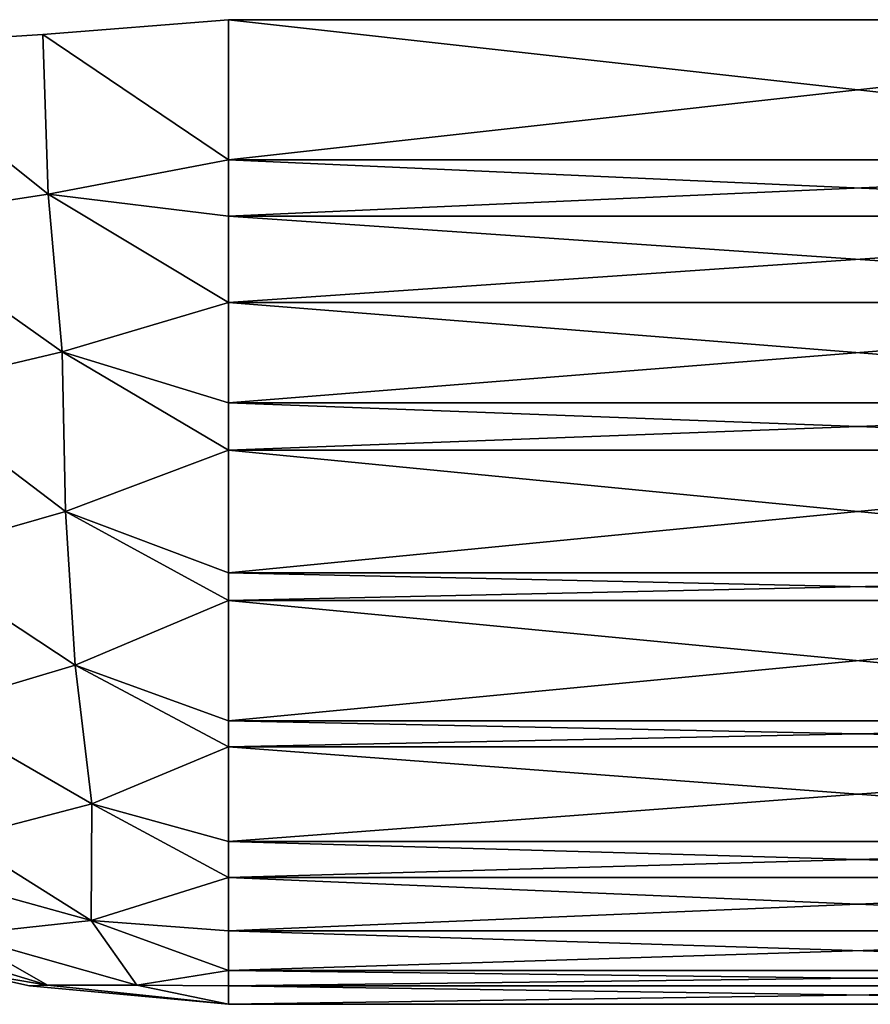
# Model space of a CAD drawing. Header units: millimetres. Extents: x -125 to 125, y -4 to 54.
# Tile 239 of 256: x 123.065 to 123.46, y -3.1 to -2.644. Entities that reach past the tile are written whole.
import ezdxf

# ---------------------------------------------------------------- set-up
doc = ezdxf.new("R2010")
doc.units = ezdxf.units.MM
doc.header["$LTSCALE"] = 65.185185
for name, color, linetype in [('231', 7, 'CONTINUOUS'), ('237', 7, 'CONTINUOUS'), ('292', 7, 'CONTINUOUS'), ('293', 7, 'CONTINUOUS'), ('294', 7, 'CONTINUOUS'), ('295', 7, 'CONTINUOUS'), ('296', 7, 'CONTINUOUS'), ('300', 7, 'CONTINUOUS'), ('301', 7, 'CONTINUOUS'), ('302', 7, 'CONTINUOUS'), ('303', 7, 'CONTINUOUS'), ('304', 7, 'CONTINUOUS')]:
    doc.layers.add(name, color=color, linetype=linetype)

msp = doc.modelspace()

# ---------------------------------------------------------------- linework, layer by layer
at = {"layer": '231', "color": 7, "linetype": 'Continuous'}
for points in [[(123.7456, -3.1, -41.04183), (123.7456, -3.1, -38.95817), (123.16193, -3.1, -41.04183), (123.7456, -3.1, -41.04183)], [(123.16193, -3.1, -41.04183), (123.7456, -3.1, -38.95817), (123.16193, -3.1, -38.95817), (123.16193, -3.1, -41.04183)]]:
    msp.add_3dface(points, dxfattribs=at)
at = {"layer": '237', "color": 7, "linetype": 'Continuous'}
for points in [[(123.7456, -3.1, 38.95817), (123.7456, -3.1, 41.04183), (123.16193, -3.1, 38.95817), (123.7456, -3.1, 38.95817)], [(123.16193, -3.1, 38.95817), (123.7456, -3.1, 41.04183), (123.16193, -3.1, 41.04183), (123.16193, -3.1, 38.95817)]]:
    msp.add_3dface(points, dxfattribs=at)
at = {"layer": '292', "color": 7, "linetype": 'Continuous'}
for points in [[(123.7456, -2.64358, -41.53993), (123.7456, -2.7085, -41.52992), (123.16193, -2.64358, -41.53993), (123.7456, -2.64358, -41.53993)], [(123.16193, -2.64358, -41.53993), (123.7456, -2.7085, -41.52992), (123.16193, -2.7085, -41.52992), (123.16193, -2.64358, -41.53993)], [(123.16193, -2.7085, -41.52992), (123.7456, -2.73465, -41.52336), (123.16193, -2.73466, -41.52336), (123.16193, -2.7085, -41.52992)], [(123.7456, -2.7085, -41.52992), (123.7456, -2.73465, -41.52336), (123.16193, -2.7085, -41.52992), (123.7456, -2.7085, -41.52992)], [(123.7456, -2.73465, -41.52336), (123.7456, -2.77475, -41.5103), (123.16193, -2.73466, -41.52336), (123.7456, -2.73465, -41.52336)], [(123.16193, -2.73466, -41.52336), (123.7456, -2.77475, -41.5103), (123.16193, -2.77475, -41.5103), (123.16193, -2.73466, -41.52336)], [(123.7456, -2.77475, -41.5103), (123.7456, -2.82113, -41.49028), (123.16193, -2.77475, -41.5103), (123.7456, -2.77475, -41.5103)], [(123.16193, -2.77475, -41.5103), (123.7456, -2.82113, -41.49028), (123.16193, -2.82113, -41.49028), (123.16193, -2.77475, -41.5103)], [(123.7456, -2.82113, -41.49028), (123.7456, -2.84315, -41.47873), (123.16193, -2.82113, -41.49028), (123.7456, -2.82113, -41.49028)], [(123.16193, -2.82113, -41.49028), (123.7456, -2.84315, -41.47873), (123.16193, -2.84315, -41.47873), (123.16193, -2.82113, -41.49028)], [(123.7456, -2.84315, -41.47873), (123.7456, -2.90003, -41.44182), (123.16193, -2.84315, -41.47873), (123.7456, -2.84315, -41.47873)], [(123.16193, -2.84315, -41.47873), (123.7456, -2.90003, -41.44182), (123.16193, -2.90003, -41.44181), (123.16193, -2.84315, -41.47873)], [(123.7456, -2.90003, -41.44182), (123.7456, -2.91275, -41.43194), (123.16193, -2.90003, -41.44181), (123.7456, -2.90003, -41.44182)], [(123.16193, -2.90003, -41.44181), (123.7456, -2.91275, -41.43194), (123.16193, -2.91275, -41.43194), (123.16193, -2.90003, -41.44181)], [(123.7456, -2.91275, -41.43194), (123.7456, -2.96863, -41.37964), (123.16193, -2.91275, -41.43194), (123.7456, -2.91275, -41.43194)], [(123.16193, -2.91275, -41.43194), (123.7456, -2.96863, -41.37964), (123.16193, -2.96863, -41.37964), (123.16193, -2.91275, -41.43194)], [(123.7456, -2.96863, -41.37964), (123.7456, -2.98068, -41.366), (123.16193, -2.96863, -41.37964), (123.7456, -2.96863, -41.37964)], [(123.16193, -2.96863, -41.37964), (123.7456, -2.98068, -41.366), (123.16193, -2.98068, -41.366), (123.16193, -2.96863, -41.37964)], [(123.16193, -2.98068, -41.366), (123.7456, -3.0246, -41.30587), (123.16193, -3.0246, -41.30587), (123.16193, -2.98068, -41.366)], [(123.7456, -2.98068, -41.366), (123.7456, -3.0246, -41.30587), (123.16193, -2.98068, -41.366), (123.7456, -2.98068, -41.366)], [(123.16193, -3.0246, -41.30587), (123.7456, -3.04116, -41.27716), (123.16193, -3.04116, -41.27716), (123.16193, -3.0246, -41.30587)], [(123.7456, -3.0246, -41.30587), (123.7456, -3.04116, -41.27716), (123.16193, -3.0246, -41.30587), (123.7456, -3.0246, -41.30587)], [(123.7456, -3.04116, -41.27716), (123.7456, -3.066, -41.22306), (123.16193, -3.04116, -41.27716), (123.7456, -3.04116, -41.27716)], [(123.16193, -3.04116, -41.27716), (123.7456, -3.066, -41.22306), (123.16193, -3.066, -41.22306), (123.16193, -3.04116, -41.27716)], [(123.7456, -3.066, -41.22306), (123.7456, -3.08426, -41.16632), (123.16193, -3.066, -41.22306), (123.7456, -3.066, -41.22306)], [(123.16193, -3.066, -41.22306), (123.7456, -3.08426, -41.16632), (123.16193, -3.08426, -41.16632), (123.16193, -3.066, -41.22306)], [(123.7456, -3.08426, -41.16632), (123.7456, -3.09143, -41.13403), (123.16193, -3.08426, -41.16632), (123.7456, -3.08426, -41.16632)], [(123.16193, -3.08426, -41.16632), (123.7456, -3.09143, -41.13403), (123.16193, -3.09143, -41.13403), (123.16193, -3.08426, -41.16632)], [(123.7456, -3.1, -41.04183), (123.16193, -3.1, -41.04183), (123.16193, -3.09143, -41.13403), (123.7456, -3.1, -41.04183)], [(123.7456, -3.09143, -41.13403), (123.7456, -3.1, -41.04183), (123.16193, -3.09143, -41.13403), (123.7456, -3.09143, -41.13403)]]:
    msp.add_3dface(points, dxfattribs=at)
at = {"layer": '293', "color": 7, "linetype": 'Continuous'}
for points in [[(123.16193, -2.64358, -41.53993), (123.16193, -2.7085, -41.52992), (123.07585, -2.6504, -41.53178), (123.16193, -2.64358, -41.53993)], [(123.07585, -2.6504, -41.53178), (123.07826, -2.7244, -41.51883), (122.99235, -2.6557, -41.50889), (123.07585, -2.6504, -41.53178)], [(123.16193, -2.7085, -41.52992), (123.07826, -2.7244, -41.51883), (123.07585, -2.6504, -41.53178), (123.16193, -2.7085, -41.52992)], [(123.07826, -2.7244, -41.51883), (122.99869, -2.73661, -41.49426), (122.99235, -2.6557, -41.50889), (123.07826, -2.7244, -41.51883)], [(123.16193, -2.7085, -41.52992), (123.16193, -2.77475, -41.5103), (123.07826, -2.7244, -41.51883), (123.16193, -2.7085, -41.52992)], [(123.16193, -2.7085, -41.52992), (123.16193, -2.73466, -41.52336), (123.16193, -2.77475, -41.5103), (123.16193, -2.7085, -41.52992)], [(122.99869, -2.73661, -41.49426), (123.07826, -2.7244, -41.51883), (123.08478, -2.79757, -41.49462), (122.99869, -2.73661, -41.49426)], [(123.07826, -2.7244, -41.51883), (123.16193, -2.77475, -41.5103), (123.08478, -2.79757, -41.49462), (123.07826, -2.7244, -41.51883)], [(122.99869, -2.73661, -41.49426), (123.08478, -2.79757, -41.49462), (123.01157, -2.81478, -41.46758), (122.99869, -2.73661, -41.49426)], [(123.16193, -2.77475, -41.5103), (123.16193, -2.84315, -41.47873), (123.08478, -2.79757, -41.49462), (123.16193, -2.77475, -41.5103)], [(123.16193, -2.77475, -41.5103), (123.16193, -2.82113, -41.49028), (123.16193, -2.84315, -41.47873), (123.16193, -2.77475, -41.5103)], [(123.08478, -2.79757, -41.49462), (123.08634, -2.87162, -41.45476), (123.01157, -2.81478, -41.46758), (123.08478, -2.79757, -41.49462)], [(123.16193, -2.84315, -41.47873), (123.08634, -2.87162, -41.45476), (123.08478, -2.79757, -41.49462), (123.16193, -2.84315, -41.47873)], [(123.08634, -2.87162, -41.45476), (123.01422, -2.89223, -41.4197), (123.01157, -2.81478, -41.46758), (123.08634, -2.87162, -41.45476)], [(123.16193, -2.84315, -41.47873), (123.16193, -2.91275, -41.43194), (123.08634, -2.87162, -41.45476), (123.16193, -2.84315, -41.47873)], [(123.16193, -2.84315, -41.47873), (123.16193, -2.90003, -41.44181), (123.16193, -2.91275, -41.43194), (123.16193, -2.84315, -41.47873)], [(123.08634, -2.87162, -41.45476), (123.09083, -2.94282, -41.3988), (123.01422, -2.89223, -41.4197), (123.08634, -2.87162, -41.45476)], [(123.16193, -2.91275, -41.43194), (123.09083, -2.94282, -41.3988), (123.08634, -2.87162, -41.45476), (123.16193, -2.91275, -41.43194)], [(123.09083, -2.94282, -41.3988), (123.02255, -2.96319, -41.35595), (123.01422, -2.89223, -41.4197), (123.09083, -2.94282, -41.3988)], [(123.16193, -2.91275, -41.43194), (123.16193, -2.98068, -41.366), (123.09083, -2.94282, -41.3988), (123.16193, -2.91275, -41.43194)], [(123.16193, -2.91275, -41.43194), (123.16193, -2.96863, -41.37964), (123.16193, -2.98068, -41.366), (123.16193, -2.91275, -41.43194)], [(123.09083, -2.94282, -41.3988), (123.09854, -3.00704, -41.3252), (123.02255, -2.96319, -41.35595), (123.09083, -2.94282, -41.3988)], [(123.16193, -2.98068, -41.366), (123.09854, -3.00704, -41.3252), (123.09083, -2.94282, -41.3988), (123.16193, -2.98068, -41.366)], [(123.09854, -3.00704, -41.3252), (123.03747, -3.02295, -41.27768), (123.02255, -2.96319, -41.35595), (123.09854, -3.00704, -41.3252)], [(123.16193, -2.98068, -41.366), (123.16193, -3.04116, -41.27716), (123.09854, -3.00704, -41.3252), (123.16193, -2.98068, -41.366)], [(123.16193, -2.98068, -41.366), (123.16193, -3.0246, -41.30587), (123.16193, -3.04116, -41.27716), (123.16193, -2.98068, -41.366)], [(123.09854, -3.00704, -41.3252), (123.09822, -3.06112, -41.22434), (123.03747, -3.02295, -41.27768), (123.09854, -3.00704, -41.3252)], [(123.16193, -3.04116, -41.27716), (123.09822, -3.06112, -41.22434), (123.09854, -3.00704, -41.3252), (123.16193, -3.04116, -41.27716)], [(123.09822, -3.06112, -41.22434), (123.03704, -3.06777, -41.16672), (123.03747, -3.02295, -41.27768), (123.09822, -3.06112, -41.22434)], [(123.16193, -3.04116, -41.27716), (123.16193, -3.08426, -41.16632), (123.09822, -3.06112, -41.22434), (123.16193, -3.04116, -41.27716)], [(123.16193, -3.04116, -41.27716), (123.16193, -3.066, -41.22306), (123.16193, -3.08426, -41.16632), (123.16193, -3.04116, -41.27716)], [(123.07806, -3.09109, -41.08426), (123.03744, -3.08426, -41.04183), (122.97942, -3.06112, -41.10555), (123.07806, -3.09109, -41.08426)], [(123.03704, -3.06777, -41.16672), (123.07806, -3.09109, -41.08426), (122.97942, -3.06112, -41.10555), (123.03704, -3.06777, -41.16672)], [(123.09822, -3.06112, -41.22434), (123.1195, -3.09109, -41.1257), (123.03704, -3.06777, -41.16672), (123.09822, -3.06112, -41.22434)], [(123.16193, -3.08426, -41.16632), (123.1195, -3.09109, -41.1257), (123.09822, -3.06112, -41.22434), (123.16193, -3.08426, -41.16632)], [(123.1195, -3.09109, -41.1257), (123.07806, -3.09109, -41.08426), (123.03704, -3.06777, -41.16672), (123.1195, -3.09109, -41.1257)], [(123.03744, -3.08426, -41.04183), (123.07806, -3.09109, -41.08426), (123.06974, -3.09143, -41.04183), (123.03744, -3.08426, -41.04183)], [(123.16193, -3.08426, -41.16632), (123.16193, -3.09143, -41.13403), (123.1195, -3.09109, -41.1257), (123.16193, -3.08426, -41.16632)], [(123.07806, -3.09109, -41.08426), (123.16193, -3.1, -41.04183), (123.06974, -3.09143, -41.04183), (123.07806, -3.09109, -41.08426)], [(123.1195, -3.09109, -41.1257), (123.16193, -3.1, -41.04183), (123.07806, -3.09109, -41.08426), (123.1195, -3.09109, -41.1257)], [(123.16193, -3.09143, -41.13403), (123.16193, -3.1, -41.04183), (123.1195, -3.09109, -41.1257), (123.16193, -3.09143, -41.13403)]]:
    msp.add_3dface(points, dxfattribs=at)
at = {"layer": '294', "color": 7, "linetype": 'Continuous'}
for points in [[(123.03744, -3.08426, -41.04183), (123.06974, -3.09143, -41.04183), (123.03744, -3.08426, -38.95817), (123.03744, -3.08426, -41.04183)], [(123.03744, -3.08426, -38.95817), (123.06974, -3.09143, -41.04183), (123.06974, -3.09143, -38.95817), (123.03744, -3.08426, -38.95817)], [(123.06974, -3.09143, -41.04183), (123.16193, -3.1, -41.04183), (123.06974, -3.09143, -38.95817), (123.06974, -3.09143, -41.04183)], [(123.16193, -3.1, -41.04183), (123.16193, -3.1, -38.95817), (123.06974, -3.09143, -38.95817), (123.16193, -3.1, -41.04183)]]:
    msp.add_3dface(points, dxfattribs=at)
at = {"layer": '295', "color": 7, "linetype": 'Continuous'}
for points in [[(123.16193, -2.7085, -38.47008), (123.16193, -2.64358, -38.46007), (123.07585, -2.6504, -38.46822), (123.16193, -2.7085, -38.47008)], [(122.99235, -2.6557, -38.49111), (123.07826, -2.7244, -38.48117), (123.07585, -2.6504, -38.46822), (122.99235, -2.6557, -38.49111)], [(123.07826, -2.7244, -38.48117), (123.16193, -2.7085, -38.47008), (123.07585, -2.6504, -38.46822), (123.07826, -2.7244, -38.48117)], [(122.99869, -2.73661, -38.50574), (123.07826, -2.7244, -38.48117), (122.99235, -2.6557, -38.49111), (122.99869, -2.73661, -38.50574)], [(123.16193, -2.7085, -38.47008), (123.07826, -2.7244, -38.48117), (123.16193, -2.73465, -38.47664), (123.16193, -2.7085, -38.47008)], [(123.07826, -2.7244, -38.48117), (122.99869, -2.73661, -38.50574), (123.08478, -2.79757, -38.50538), (123.07826, -2.7244, -38.48117)], [(123.07826, -2.7244, -38.48117), (123.16193, -2.77475, -38.4897), (123.16193, -2.73465, -38.47664), (123.07826, -2.7244, -38.48117)], [(123.07826, -2.7244, -38.48117), (123.08478, -2.79757, -38.50538), (123.16193, -2.77475, -38.4897), (123.07826, -2.7244, -38.48117)], [(122.99869, -2.73661, -38.50574), (123.01157, -2.81478, -38.53242), (123.08478, -2.79757, -38.50538), (122.99869, -2.73661, -38.50574)], [(123.08478, -2.79757, -38.50538), (123.16193, -2.82113, -38.50972), (123.16193, -2.77475, -38.4897), (123.08478, -2.79757, -38.50538)], [(123.01157, -2.81478, -38.53242), (123.08634, -2.87162, -38.54524), (123.08478, -2.79757, -38.50538), (123.01157, -2.81478, -38.53242)], [(123.16193, -2.84315, -38.52127), (123.16193, -2.82113, -38.50972), (123.08478, -2.79757, -38.50538), (123.16193, -2.84315, -38.52127)], [(123.08634, -2.87162, -38.54524), (123.16193, -2.84315, -38.52127), (123.08478, -2.79757, -38.50538), (123.08634, -2.87162, -38.54524)], [(123.01422, -2.89223, -38.5803), (123.08634, -2.87162, -38.54524), (123.01157, -2.81478, -38.53242), (123.01422, -2.89223, -38.5803)], [(123.08634, -2.87162, -38.54524), (123.16193, -2.90003, -38.55818), (123.16193, -2.84315, -38.52127), (123.08634, -2.87162, -38.54524)], [(123.01422, -2.89223, -38.5803), (123.09083, -2.94282, -38.6012), (123.08634, -2.87162, -38.54524), (123.01422, -2.89223, -38.5803)], [(123.09083, -2.94282, -38.6012), (123.16193, -2.91275, -38.56806), (123.08634, -2.87162, -38.54524), (123.09083, -2.94282, -38.6012)], [(123.16193, -2.91275, -38.56806), (123.16193, -2.90003, -38.55818), (123.08634, -2.87162, -38.54524), (123.16193, -2.91275, -38.56806)], [(123.02255, -2.96319, -38.64405), (123.09083, -2.94282, -38.6012), (123.01422, -2.89223, -38.5803), (123.02255, -2.96319, -38.64405)], [(123.09083, -2.94282, -38.6012), (123.16193, -2.96863, -38.62036), (123.16193, -2.91275, -38.56806), (123.09083, -2.94282, -38.6012)], [(123.02255, -2.96319, -38.64405), (123.09854, -3.00704, -38.6748), (123.09083, -2.94282, -38.6012), (123.02255, -2.96319, -38.64405)], [(123.16193, -2.98068, -38.634), (123.16193, -2.96863, -38.62036), (123.09083, -2.94282, -38.6012), (123.16193, -2.98068, -38.634)], [(123.09854, -3.00704, -38.6748), (123.16193, -2.98068, -38.634), (123.09083, -2.94282, -38.6012), (123.09854, -3.00704, -38.6748)], [(123.03747, -3.02295, -38.72232), (123.09854, -3.00704, -38.6748), (123.02255, -2.96319, -38.64405), (123.03747, -3.02295, -38.72232)], [(123.09854, -3.00704, -38.6748), (123.16193, -3.0246, -38.69413), (123.16193, -2.98068, -38.634), (123.09854, -3.00704, -38.6748)], [(123.03747, -3.02295, -38.72232), (123.09822, -3.06112, -38.77566), (123.09854, -3.00704, -38.6748), (123.03747, -3.02295, -38.72232)], [(123.09822, -3.06112, -38.77566), (123.16193, -3.04116, -38.72284), (123.09854, -3.00704, -38.6748), (123.09822, -3.06112, -38.77566)], [(123.16193, -3.04116, -38.72284), (123.16193, -3.0246, -38.69413), (123.09854, -3.00704, -38.6748), (123.16193, -3.04116, -38.72284)], [(122.9795, -3.0283, -38.77574), (123.09822, -3.06112, -38.77566), (123.03747, -3.02295, -38.72232), (122.9795, -3.0283, -38.77574)], [(123.03704, -3.06777, -38.83328), (123.09822, -3.06112, -38.77566), (122.9795, -3.0283, -38.77574), (123.03704, -3.06777, -38.83328)], [(123.09822, -3.06112, -38.77566), (123.16193, -3.066, -38.77694), (123.16193, -3.04116, -38.72284), (123.09822, -3.06112, -38.77566)], [(123.03744, -3.08426, -38.95817), (123.07806, -3.09109, -38.91574), (122.97942, -3.06112, -38.89445), (123.03744, -3.08426, -38.95817)], [(122.97942, -3.06112, -38.89445), (123.07806, -3.09109, -38.91574), (123.03704, -3.06777, -38.83328), (122.97942, -3.06112, -38.89445)], [(123.03704, -3.06777, -38.83328), (123.1195, -3.09109, -38.8743), (123.09822, -3.06112, -38.77566), (123.03704, -3.06777, -38.83328)], [(123.1195, -3.09109, -38.8743), (123.16193, -3.08426, -38.83368), (123.09822, -3.06112, -38.77566), (123.1195, -3.09109, -38.8743)], [(123.16193, -3.08426, -38.83368), (123.16193, -3.066, -38.77694), (123.09822, -3.06112, -38.77566), (123.16193, -3.08426, -38.83368)], [(123.07806, -3.09109, -38.91574), (123.1195, -3.09109, -38.8743), (123.03704, -3.06777, -38.83328), (123.07806, -3.09109, -38.91574)], [(123.03744, -3.08426, -38.95817), (123.06974, -3.09143, -38.95817), (123.07806, -3.09109, -38.91574), (123.03744, -3.08426, -38.95817)], [(123.16193, -3.08426, -38.83368), (123.1195, -3.09109, -38.8743), (123.16193, -3.09143, -38.86597), (123.16193, -3.08426, -38.83368)], [(123.06974, -3.09143, -38.95817), (123.16193, -3.1, -38.95817), (123.07806, -3.09109, -38.91574), (123.06974, -3.09143, -38.95817)], [(123.07806, -3.09109, -38.91574), (123.16193, -3.1, -38.95817), (123.1195, -3.09109, -38.8743), (123.07806, -3.09109, -38.91574)], [(123.1195, -3.09109, -38.8743), (123.16193, -3.1, -38.95817), (123.16193, -3.09143, -38.86597), (123.1195, -3.09109, -38.8743)]]:
    msp.add_3dface(points, dxfattribs=at)
at = {"layer": '296', "color": 7, "linetype": 'Continuous'}
for points in [[(123.7456, -2.64358, -38.46007), (123.16193, -2.7085, -38.47008), (123.7456, -2.7085, -38.47008), (123.7456, -2.64358, -38.46007)], [(123.16193, -2.64358, -38.46007), (123.16193, -2.7085, -38.47008), (123.7456, -2.64358, -38.46007), (123.16193, -2.64358, -38.46007)], [(123.16193, -2.7085, -38.47008), (123.16193, -2.73465, -38.47664), (123.7456, -2.7085, -38.47008), (123.16193, -2.7085, -38.47008)], [(123.7456, -2.7085, -38.47008), (123.16193, -2.73465, -38.47664), (123.7456, -2.73466, -38.47664), (123.7456, -2.7085, -38.47008)], [(123.16193, -2.73465, -38.47664), (123.16193, -2.77475, -38.4897), (123.7456, -2.73466, -38.47664), (123.16193, -2.73465, -38.47664)], [(123.7456, -2.73466, -38.47664), (123.16193, -2.77475, -38.4897), (123.7456, -2.77475, -38.4897), (123.7456, -2.73466, -38.47664)], [(123.16193, -2.77475, -38.4897), (123.16193, -2.82113, -38.50972), (123.7456, -2.77475, -38.4897), (123.16193, -2.77475, -38.4897)], [(123.7456, -2.77475, -38.4897), (123.16193, -2.82113, -38.50972), (123.7456, -2.82113, -38.50972), (123.7456, -2.77475, -38.4897)], [(123.16193, -2.82113, -38.50972), (123.16193, -2.84315, -38.52127), (123.7456, -2.82113, -38.50972), (123.16193, -2.82113, -38.50972)], [(123.7456, -2.82113, -38.50972), (123.16193, -2.84315, -38.52127), (123.7456, -2.84315, -38.52127), (123.7456, -2.82113, -38.50972)], [(123.16193, -2.84315, -38.52127), (123.16193, -2.90003, -38.55818), (123.7456, -2.84315, -38.52127), (123.16193, -2.84315, -38.52127)], [(123.7456, -2.84315, -38.52127), (123.16193, -2.90003, -38.55818), (123.7456, -2.90003, -38.55819), (123.7456, -2.84315, -38.52127)], [(123.16193, -2.90003, -38.55818), (123.16193, -2.91275, -38.56806), (123.7456, -2.90003, -38.55819), (123.16193, -2.90003, -38.55818)], [(123.7456, -2.90003, -38.55819), (123.16193, -2.91275, -38.56806), (123.7456, -2.91275, -38.56806), (123.7456, -2.90003, -38.55819)], [(123.7456, -2.91275, -38.56806), (123.16193, -2.96863, -38.62036), (123.7456, -2.96863, -38.62036), (123.7456, -2.91275, -38.56806)], [(123.16193, -2.91275, -38.56806), (123.16193, -2.96863, -38.62036), (123.7456, -2.91275, -38.56806), (123.16193, -2.91275, -38.56806)], [(123.16193, -2.96863, -38.62036), (123.16193, -2.98068, -38.634), (123.7456, -2.96863, -38.62036), (123.16193, -2.96863, -38.62036)], [(123.7456, -2.96863, -38.62036), (123.16193, -2.98068, -38.634), (123.7456, -2.98068, -38.634), (123.7456, -2.96863, -38.62036)], [(123.16193, -2.98068, -38.634), (123.16193, -3.0246, -38.69413), (123.7456, -2.98068, -38.634), (123.16193, -2.98068, -38.634)], [(123.7456, -2.98068, -38.634), (123.16193, -3.0246, -38.69413), (123.7456, -3.0246, -38.69413), (123.7456, -2.98068, -38.634)], [(123.16193, -3.0246, -38.69413), (123.16193, -3.04116, -38.72284), (123.7456, -3.0246, -38.69413), (123.16193, -3.0246, -38.69413)], [(123.7456, -3.0246, -38.69413), (123.16193, -3.04116, -38.72284), (123.7456, -3.04116, -38.72284), (123.7456, -3.0246, -38.69413)], [(123.7456, -3.04116, -38.72284), (123.16193, -3.066, -38.77694), (123.7456, -3.066, -38.77694), (123.7456, -3.04116, -38.72284)], [(123.16193, -3.04116, -38.72284), (123.16193, -3.066, -38.77694), (123.7456, -3.04116, -38.72284), (123.16193, -3.04116, -38.72284)], [(123.16193, -3.066, -38.77694), (123.16193, -3.08426, -38.83368), (123.7456, -3.066, -38.77694), (123.16193, -3.066, -38.77694)], [(123.7456, -3.066, -38.77694), (123.16193, -3.08426, -38.83368), (123.7456, -3.08426, -38.83368), (123.7456, -3.066, -38.77694)], [(123.16193, -3.08426, -38.83368), (123.16193, -3.09143, -38.86597), (123.7456, -3.08426, -38.83368), (123.16193, -3.08426, -38.83368)], [(123.7456, -3.08426, -38.83368), (123.16193, -3.09143, -38.86597), (123.7456, -3.09143, -38.86597), (123.7456, -3.08426, -38.83368)], [(123.16193, -3.09143, -38.86597), (123.16193, -3.1, -38.95817), (123.7456, -3.09143, -38.86597), (123.16193, -3.09143, -38.86597)], [(123.16193, -3.1, -38.95817), (123.7456, -3.1, -38.95817), (123.7456, -3.09143, -38.86597), (123.16193, -3.1, -38.95817)]]:
    msp.add_3dface(points, dxfattribs=at)
at = {"layer": '300', "color": 7, "linetype": 'Continuous'}
for points in [[(123.7456, -2.64358, 38.46007), (123.7456, -2.7085, 38.47008), (123.16193, -2.64358, 38.46007), (123.7456, -2.64358, 38.46007)], [(123.16193, -2.64358, 38.46007), (123.7456, -2.7085, 38.47008), (123.16193, -2.7085, 38.47008), (123.16193, -2.64358, 38.46007)], [(123.16193, -2.7085, 38.47008), (123.7456, -2.73465, 38.47664), (123.16193, -2.73466, 38.47664), (123.16193, -2.7085, 38.47008)], [(123.7456, -2.7085, 38.47008), (123.7456, -2.73465, 38.47664), (123.16193, -2.7085, 38.47008), (123.7456, -2.7085, 38.47008)], [(123.7456, -2.73465, 38.47664), (123.7456, -2.77475, 38.4897), (123.16193, -2.73466, 38.47664), (123.7456, -2.73465, 38.47664)], [(123.16193, -2.73466, 38.47664), (123.7456, -2.77475, 38.4897), (123.16193, -2.77475, 38.4897), (123.16193, -2.73466, 38.47664)], [(123.7456, -2.77475, 38.4897), (123.7456, -2.82113, 38.50972), (123.16193, -2.77475, 38.4897), (123.7456, -2.77475, 38.4897)], [(123.16193, -2.77475, 38.4897), (123.7456, -2.82113, 38.50972), (123.16193, -2.82113, 38.50972), (123.16193, -2.77475, 38.4897)], [(123.7456, -2.82113, 38.50972), (123.7456, -2.84315, 38.52127), (123.16193, -2.82113, 38.50972), (123.7456, -2.82113, 38.50972)], [(123.16193, -2.82113, 38.50972), (123.7456, -2.84315, 38.52127), (123.16193, -2.84315, 38.52127), (123.16193, -2.82113, 38.50972)], [(123.7456, -2.84315, 38.52127), (123.7456, -2.90003, 38.55818), (123.16193, -2.84315, 38.52127), (123.7456, -2.84315, 38.52127)], [(123.16193, -2.84315, 38.52127), (123.7456, -2.90003, 38.55818), (123.16193, -2.90003, 38.55819), (123.16193, -2.84315, 38.52127)], [(123.7456, -2.90003, 38.55818), (123.7456, -2.91275, 38.56806), (123.16193, -2.90003, 38.55819), (123.7456, -2.90003, 38.55818)], [(123.16193, -2.90003, 38.55819), (123.7456, -2.91275, 38.56806), (123.16193, -2.91275, 38.56806), (123.16193, -2.90003, 38.55819)], [(123.7456, -2.91275, 38.56806), (123.7456, -2.96863, 38.62036), (123.16193, -2.91275, 38.56806), (123.7456, -2.91275, 38.56806)], [(123.16193, -2.91275, 38.56806), (123.7456, -2.96863, 38.62036), (123.16193, -2.96863, 38.62036), (123.16193, -2.91275, 38.56806)], [(123.7456, -2.96863, 38.62036), (123.7456, -2.98068, 38.634), (123.16193, -2.96863, 38.62036), (123.7456, -2.96863, 38.62036)], [(123.16193, -2.96863, 38.62036), (123.7456, -2.98068, 38.634), (123.16193, -2.98068, 38.634), (123.16193, -2.96863, 38.62036)], [(123.7456, -2.98068, 38.634), (123.7456, -3.0246, 38.69413), (123.16193, -2.98068, 38.634), (123.7456, -2.98068, 38.634)], [(123.16193, -2.98068, 38.634), (123.7456, -3.0246, 38.69413), (123.16193, -3.0246, 38.69413), (123.16193, -2.98068, 38.634)], [(123.7456, -3.0246, 38.69413), (123.7456, -3.04116, 38.72284), (123.16193, -3.0246, 38.69413), (123.7456, -3.0246, 38.69413)], [(123.16193, -3.0246, 38.69413), (123.7456, -3.04116, 38.72284), (123.16193, -3.04116, 38.72284), (123.16193, -3.0246, 38.69413)], [(123.7456, -3.04116, 38.72284), (123.7456, -3.066, 38.77694), (123.16193, -3.04116, 38.72284), (123.7456, -3.04116, 38.72284)], [(123.16193, -3.04116, 38.72284), (123.7456, -3.066, 38.77694), (123.16193, -3.066, 38.77694), (123.16193, -3.04116, 38.72284)], [(123.7456, -3.066, 38.77694), (123.7456, -3.08426, 38.83368), (123.16193, -3.066, 38.77694), (123.7456, -3.066, 38.77694)], [(123.16193, -3.066, 38.77694), (123.7456, -3.08426, 38.83368), (123.16193, -3.08426, 38.83368), (123.16193, -3.066, 38.77694)], [(123.7456, -3.08426, 38.83368), (123.7456, -3.09143, 38.86597), (123.16193, -3.08426, 38.83368), (123.7456, -3.08426, 38.83368)], [(123.16193, -3.08426, 38.83368), (123.7456, -3.09143, 38.86597), (123.16193, -3.09143, 38.86597), (123.16193, -3.08426, 38.83368)], [(123.7456, -3.1, 38.95817), (123.16193, -3.1, 38.95817), (123.16193, -3.09143, 38.86597), (123.7456, -3.1, 38.95817)], [(123.7456, -3.09143, 38.86597), (123.7456, -3.1, 38.95817), (123.16193, -3.09143, 38.86597), (123.7456, -3.09143, 38.86597)]]:
    msp.add_3dface(points, dxfattribs=at)
at = {"layer": '301', "color": 7, "linetype": 'Continuous'}
for points in [[(123.16193, -2.64358, 38.46007), (123.16193, -2.7085, 38.47008), (123.07585, -2.6504, 38.46822), (123.16193, -2.64358, 38.46007)], [(123.07585, -2.6504, 38.46822), (123.07826, -2.7244, 38.48117), (122.99235, -2.6557, 38.49111), (123.07585, -2.6504, 38.46822)], [(123.16193, -2.7085, 38.47008), (123.07826, -2.7244, 38.48117), (123.07585, -2.6504, 38.46822), (123.16193, -2.7085, 38.47008)], [(123.07826, -2.7244, 38.48117), (122.99869, -2.73661, 38.50574), (122.99235, -2.6557, 38.49111), (123.07826, -2.7244, 38.48117)], [(123.16193, -2.7085, 38.47008), (123.16193, -2.77475, 38.4897), (123.07826, -2.7244, 38.48117), (123.16193, -2.7085, 38.47008)], [(123.16193, -2.7085, 38.47008), (123.16193, -2.73466, 38.47664), (123.16193, -2.77475, 38.4897), (123.16193, -2.7085, 38.47008)], [(122.99869, -2.73661, 38.50574), (123.07826, -2.7244, 38.48117), (123.08478, -2.79757, 38.50538), (122.99869, -2.73661, 38.50574)], [(123.07826, -2.7244, 38.48117), (123.16193, -2.77475, 38.4897), (123.08478, -2.79757, 38.50538), (123.07826, -2.7244, 38.48117)], [(122.99869, -2.73661, 38.50574), (123.08478, -2.79757, 38.50538), (123.01157, -2.81478, 38.53242), (122.99869, -2.73661, 38.50574)], [(123.16193, -2.77475, 38.4897), (123.16193, -2.84315, 38.52127), (123.08478, -2.79757, 38.50538), (123.16193, -2.77475, 38.4897)], [(123.16193, -2.77475, 38.4897), (123.16193, -2.82113, 38.50972), (123.16193, -2.84315, 38.52127), (123.16193, -2.77475, 38.4897)], [(123.08478, -2.79757, 38.50538), (123.08634, -2.87162, 38.54524), (123.01157, -2.81478, 38.53242), (123.08478, -2.79757, 38.50538)], [(123.16193, -2.84315, 38.52127), (123.08634, -2.87162, 38.54524), (123.08478, -2.79757, 38.50538), (123.16193, -2.84315, 38.52127)], [(123.08634, -2.87162, 38.54524), (123.01422, -2.89223, 38.5803), (123.01157, -2.81478, 38.53242), (123.08634, -2.87162, 38.54524)], [(123.16193, -2.84315, 38.52127), (123.16193, -2.91275, 38.56806), (123.08634, -2.87162, 38.54524), (123.16193, -2.84315, 38.52127)], [(123.16193, -2.84315, 38.52127), (123.16193, -2.90003, 38.55819), (123.16193, -2.91275, 38.56806), (123.16193, -2.84315, 38.52127)], [(123.08634, -2.87162, 38.54524), (123.09083, -2.94282, 38.6012), (123.01422, -2.89223, 38.5803), (123.08634, -2.87162, 38.54524)], [(123.16193, -2.91275, 38.56806), (123.09083, -2.94282, 38.6012), (123.08634, -2.87162, 38.54524), (123.16193, -2.91275, 38.56806)], [(123.09083, -2.94282, 38.6012), (123.02255, -2.96319, 38.64405), (123.01422, -2.89223, 38.5803), (123.09083, -2.94282, 38.6012)], [(123.16193, -2.91275, 38.56806), (123.16193, -2.98068, 38.634), (123.09083, -2.94282, 38.6012), (123.16193, -2.91275, 38.56806)], [(123.16193, -2.91275, 38.56806), (123.16193, -2.96863, 38.62036), (123.16193, -2.98068, 38.634), (123.16193, -2.91275, 38.56806)], [(123.09083, -2.94282, 38.6012), (123.09854, -3.00704, 38.6748), (123.02255, -2.96319, 38.64405), (123.09083, -2.94282, 38.6012)], [(123.16193, -2.98068, 38.634), (123.09854, -3.00704, 38.6748), (123.09083, -2.94282, 38.6012), (123.16193, -2.98068, 38.634)], [(123.09854, -3.00704, 38.6748), (123.03747, -3.02295, 38.72232), (123.02255, -2.96319, 38.64405), (123.09854, -3.00704, 38.6748)], [(123.16193, -2.98068, 38.634), (123.16193, -3.04116, 38.72284), (123.09854, -3.00704, 38.6748), (123.16193, -2.98068, 38.634)], [(123.16193, -2.98068, 38.634), (123.16193, -3.0246, 38.69413), (123.16193, -3.04116, 38.72284), (123.16193, -2.98068, 38.634)], [(123.09854, -3.00704, 38.6748), (123.09822, -3.06112, 38.77566), (123.03747, -3.02295, 38.72232), (123.09854, -3.00704, 38.6748)], [(123.16193, -3.04116, 38.72284), (123.09822, -3.06112, 38.77566), (123.09854, -3.00704, 38.6748), (123.16193, -3.04116, 38.72284)], [(123.09822, -3.06112, 38.77566), (123.03704, -3.06777, 38.83328), (123.03747, -3.02295, 38.72232), (123.09822, -3.06112, 38.77566)], [(123.16193, -3.04116, 38.72284), (123.16193, -3.08426, 38.83368), (123.09822, -3.06112, 38.77566), (123.16193, -3.04116, 38.72284)], [(123.16193, -3.04116, 38.72284), (123.16193, -3.066, 38.77694), (123.16193, -3.08426, 38.83368), (123.16193, -3.04116, 38.72284)], [(123.03704, -3.06777, 38.83328), (123.07806, -3.09109, 38.91574), (122.97942, -3.06112, 38.89445), (123.03704, -3.06777, 38.83328)], [(123.07806, -3.09109, 38.91574), (123.03744, -3.08426, 38.95817), (122.97942, -3.06112, 38.89445), (123.07806, -3.09109, 38.91574)], [(123.09822, -3.06112, 38.77566), (123.1195, -3.09109, 38.8743), (123.03704, -3.06777, 38.83328), (123.09822, -3.06112, 38.77566)], [(123.16193, -3.08426, 38.83368), (123.1195, -3.09109, 38.8743), (123.09822, -3.06112, 38.77566), (123.16193, -3.08426, 38.83368)], [(123.1195, -3.09109, 38.8743), (123.07806, -3.09109, 38.91574), (123.03704, -3.06777, 38.83328), (123.1195, -3.09109, 38.8743)], [(123.03744, -3.08426, 38.95817), (123.07806, -3.09109, 38.91574), (123.06974, -3.09143, 38.95817), (123.03744, -3.08426, 38.95817)], [(123.16193, -3.08426, 38.83368), (123.16193, -3.09143, 38.86597), (123.1195, -3.09109, 38.8743), (123.16193, -3.08426, 38.83368)], [(123.07806, -3.09109, 38.91574), (123.16193, -3.1, 38.95817), (123.06974, -3.09143, 38.95817), (123.07806, -3.09109, 38.91574)], [(123.1195, -3.09109, 38.8743), (123.16193, -3.1, 38.95817), (123.07806, -3.09109, 38.91574), (123.1195, -3.09109, 38.8743)], [(123.16193, -3.09143, 38.86597), (123.16193, -3.1, 38.95817), (123.1195, -3.09109, 38.8743), (123.16193, -3.09143, 38.86597)]]:
    msp.add_3dface(points, dxfattribs=at)
at = {"layer": '302', "color": 7, "linetype": 'Continuous'}
for points in [[(123.03744, -3.08426, 41.04183), (123.06974, -3.09143, 38.95817), (123.06974, -3.09143, 41.04183), (123.03744, -3.08426, 41.04183)], [(123.03744, -3.08426, 38.95817), (123.06974, -3.09143, 38.95817), (123.03744, -3.08426, 41.04183), (123.03744, -3.08426, 38.95817)], [(123.16193, -3.1, 38.95817), (123.16193, -3.1, 41.04183), (123.06974, -3.09143, 41.04183), (123.16193, -3.1, 38.95817)], [(123.06974, -3.09143, 38.95817), (123.16193, -3.1, 38.95817), (123.06974, -3.09143, 41.04183), (123.06974, -3.09143, 38.95817)]]:
    msp.add_3dface(points, dxfattribs=at)
at = {"layer": '303', "color": 7, "linetype": 'Continuous'}
for points in [[(123.16193, -2.7085, 41.52992), (123.16193, -2.64358, 41.53993), (123.07585, -2.6504, 41.53178), (123.16193, -2.7085, 41.52992)], [(122.99235, -2.6557, 41.50889), (123.07826, -2.7244, 41.51883), (123.07585, -2.6504, 41.53178), (122.99235, -2.6557, 41.50889)], [(123.07826, -2.7244, 41.51883), (123.16193, -2.7085, 41.52992), (123.07585, -2.6504, 41.53178), (123.07826, -2.7244, 41.51883)], [(122.99869, -2.73661, 41.49426), (123.07826, -2.7244, 41.51883), (122.99235, -2.6557, 41.50889), (122.99869, -2.73661, 41.49426)], [(123.16193, -2.7085, 41.52992), (123.07826, -2.7244, 41.51883), (123.16193, -2.73465, 41.52336), (123.16193, -2.7085, 41.52992)], [(123.07826, -2.7244, 41.51883), (122.99869, -2.73661, 41.49426), (123.08478, -2.79757, 41.49462), (123.07826, -2.7244, 41.51883)], [(123.07826, -2.7244, 41.51883), (123.08478, -2.79757, 41.49462), (123.16193, -2.77475, 41.5103), (123.07826, -2.7244, 41.51883)], [(123.07826, -2.7244, 41.51883), (123.16193, -2.77475, 41.5103), (123.16193, -2.73465, 41.52336), (123.07826, -2.7244, 41.51883)], [(122.99869, -2.73661, 41.49426), (123.01157, -2.81478, 41.46758), (123.08478, -2.79757, 41.49462), (122.99869, -2.73661, 41.49426)], [(123.08478, -2.79757, 41.49462), (123.16193, -2.82113, 41.49028), (123.16193, -2.77475, 41.5103), (123.08478, -2.79757, 41.49462)], [(123.01157, -2.81478, 41.46758), (123.08634, -2.87162, 41.45476), (123.08478, -2.79757, 41.49462), (123.01157, -2.81478, 41.46758)], [(123.16193, -2.84315, 41.47873), (123.16193, -2.82113, 41.49028), (123.08478, -2.79757, 41.49462), (123.16193, -2.84315, 41.47873)], [(123.08634, -2.87162, 41.45476), (123.16193, -2.84315, 41.47873), (123.08478, -2.79757, 41.49462), (123.08634, -2.87162, 41.45476)], [(123.01422, -2.89223, 41.4197), (123.08634, -2.87162, 41.45476), (123.01157, -2.81478, 41.46758), (123.01422, -2.89223, 41.4197)], [(123.08634, -2.87162, 41.45476), (123.16193, -2.90003, 41.44182), (123.16193, -2.84315, 41.47873), (123.08634, -2.87162, 41.45476)], [(123.01422, -2.89223, 41.4197), (123.09083, -2.94282, 41.3988), (123.08634, -2.87162, 41.45476), (123.01422, -2.89223, 41.4197)], [(123.16193, -2.91275, 41.43194), (123.16193, -2.90003, 41.44182), (123.08634, -2.87162, 41.45476), (123.16193, -2.91275, 41.43194)], [(123.09083, -2.94282, 41.3988), (123.16193, -2.91275, 41.43194), (123.08634, -2.87162, 41.45476), (123.09083, -2.94282, 41.3988)], [(123.02255, -2.96319, 41.35595), (123.09083, -2.94282, 41.3988), (123.01422, -2.89223, 41.4197), (123.02255, -2.96319, 41.35595)], [(123.09083, -2.94282, 41.3988), (123.16193, -2.96863, 41.37964), (123.16193, -2.91275, 41.43194), (123.09083, -2.94282, 41.3988)], [(123.02255, -2.96319, 41.35595), (123.09854, -3.00704, 41.3252), (123.09083, -2.94282, 41.3988), (123.02255, -2.96319, 41.35595)], [(123.16193, -2.98068, 41.366), (123.16193, -2.96863, 41.37964), (123.09083, -2.94282, 41.3988), (123.16193, -2.98068, 41.366)], [(123.09854, -3.00704, 41.3252), (123.16193, -2.98068, 41.366), (123.09083, -2.94282, 41.3988), (123.09854, -3.00704, 41.3252)], [(123.03747, -3.02295, 41.27768), (123.09854, -3.00704, 41.3252), (123.02255, -2.96319, 41.35595), (123.03747, -3.02295, 41.27768)], [(123.09854, -3.00704, 41.3252), (123.16193, -3.0246, 41.30587), (123.16193, -2.98068, 41.366), (123.09854, -3.00704, 41.3252)], [(123.03747, -3.02295, 41.27768), (123.09822, -3.06112, 41.22434), (123.09854, -3.00704, 41.3252), (123.03747, -3.02295, 41.27768)], [(123.09822, -3.06112, 41.22434), (123.16193, -3.04116, 41.27716), (123.09854, -3.00704, 41.3252), (123.09822, -3.06112, 41.22434)], [(123.16193, -3.04116, 41.27716), (123.16193, -3.0246, 41.30587), (123.09854, -3.00704, 41.3252), (123.16193, -3.04116, 41.27716)], [(122.9795, -3.0283, 41.22426), (123.09822, -3.06112, 41.22434), (123.03747, -3.02295, 41.27768), (122.9795, -3.0283, 41.22426)], [(123.03704, -3.06777, 41.16672), (123.09822, -3.06112, 41.22434), (122.9795, -3.0283, 41.22426), (123.03704, -3.06777, 41.16672)], [(123.09822, -3.06112, 41.22434), (123.16193, -3.066, 41.22306), (123.16193, -3.04116, 41.27716), (123.09822, -3.06112, 41.22434)], [(123.03744, -3.08426, 41.04183), (123.07806, -3.09109, 41.08426), (122.97942, -3.06112, 41.10555), (123.03744, -3.08426, 41.04183)], [(122.97942, -3.06112, 41.10555), (123.07806, -3.09109, 41.08426), (123.03704, -3.06777, 41.16672), (122.97942, -3.06112, 41.10555)], [(123.03704, -3.06777, 41.16672), (123.1195, -3.09109, 41.1257), (123.09822, -3.06112, 41.22434), (123.03704, -3.06777, 41.16672)], [(123.1195, -3.09109, 41.1257), (123.16193, -3.08426, 41.16632), (123.09822, -3.06112, 41.22434), (123.1195, -3.09109, 41.1257)], [(123.16193, -3.08426, 41.16632), (123.16193, -3.066, 41.22306), (123.09822, -3.06112, 41.22434), (123.16193, -3.08426, 41.16632)], [(123.07806, -3.09109, 41.08426), (123.1195, -3.09109, 41.1257), (123.03704, -3.06777, 41.16672), (123.07806, -3.09109, 41.08426)], [(123.03744, -3.08426, 41.04183), (123.06974, -3.09143, 41.04183), (123.07806, -3.09109, 41.08426), (123.03744, -3.08426, 41.04183)], [(123.16193, -3.08426, 41.16632), (123.1195, -3.09109, 41.1257), (123.16193, -3.09143, 41.13403), (123.16193, -3.08426, 41.16632)], [(123.06974, -3.09143, 41.04183), (123.16193, -3.1, 41.04183), (123.07806, -3.09109, 41.08426), (123.06974, -3.09143, 41.04183)], [(123.07806, -3.09109, 41.08426), (123.16193, -3.1, 41.04183), (123.1195, -3.09109, 41.1257), (123.07806, -3.09109, 41.08426)], [(123.1195, -3.09109, 41.1257), (123.16193, -3.1, 41.04183), (123.16193, -3.09143, 41.13403), (123.1195, -3.09109, 41.1257)]]:
    msp.add_3dface(points, dxfattribs=at)
at = {"layer": '304', "color": 7, "linetype": 'Continuous'}
for points in [[(123.16193, -2.64358, 41.53993), (123.16193, -2.7085, 41.52992), (123.7456, -2.64358, 41.53993), (123.16193, -2.64358, 41.53993)], [(123.7456, -2.64358, 41.53993), (123.16193, -2.7085, 41.52992), (123.7456, -2.7085, 41.52992), (123.7456, -2.64358, 41.53993)], [(123.7456, -2.7085, 41.52992), (123.16193, -2.73465, 41.52336), (123.7456, -2.73466, 41.52336), (123.7456, -2.7085, 41.52992)], [(123.16193, -2.7085, 41.52992), (123.16193, -2.73465, 41.52336), (123.7456, -2.7085, 41.52992), (123.16193, -2.7085, 41.52992)], [(123.16193, -2.73465, 41.52336), (123.16193, -2.77475, 41.5103), (123.7456, -2.73466, 41.52336), (123.16193, -2.73465, 41.52336)], [(123.7456, -2.73466, 41.52336), (123.16193, -2.77475, 41.5103), (123.7456, -2.77475, 41.5103), (123.7456, -2.73466, 41.52336)], [(123.7456, -2.77475, 41.5103), (123.16193, -2.82113, 41.49028), (123.7456, -2.82113, 41.49028), (123.7456, -2.77475, 41.5103)], [(123.16193, -2.77475, 41.5103), (123.16193, -2.82113, 41.49028), (123.7456, -2.77475, 41.5103), (123.16193, -2.77475, 41.5103)], [(123.7456, -2.82113, 41.49028), (123.16193, -2.84315, 41.47873), (123.7456, -2.84315, 41.47873), (123.7456, -2.82113, 41.49028)], [(123.16193, -2.82113, 41.49028), (123.16193, -2.84315, 41.47873), (123.7456, -2.82113, 41.49028), (123.16193, -2.82113, 41.49028)], [(123.16193, -2.84315, 41.47873), (123.16193, -2.90003, 41.44182), (123.7456, -2.84315, 41.47873), (123.16193, -2.84315, 41.47873)], [(123.7456, -2.84315, 41.47873), (123.16193, -2.90003, 41.44182), (123.7456, -2.90003, 41.44181), (123.7456, -2.84315, 41.47873)], [(123.16193, -2.90003, 41.44182), (123.16193, -2.91275, 41.43194), (123.7456, -2.90003, 41.44181), (123.16193, -2.90003, 41.44182)], [(123.7456, -2.90003, 41.44181), (123.16193, -2.91275, 41.43194), (123.7456, -2.91275, 41.43194), (123.7456, -2.90003, 41.44181)], [(123.7456, -2.91275, 41.43194), (123.16193, -2.96863, 41.37964), (123.7456, -2.96863, 41.37964), (123.7456, -2.91275, 41.43194)], [(123.16193, -2.91275, 41.43194), (123.16193, -2.96863, 41.37964), (123.7456, -2.91275, 41.43194), (123.16193, -2.91275, 41.43194)], [(123.7456, -2.96863, 41.37964), (123.16193, -2.98068, 41.366), (123.7456, -2.98068, 41.366), (123.7456, -2.96863, 41.37964)], [(123.16193, -2.96863, 41.37964), (123.16193, -2.98068, 41.366), (123.7456, -2.96863, 41.37964), (123.16193, -2.96863, 41.37964)], [(123.7456, -2.98068, 41.366), (123.16193, -3.0246, 41.30587), (123.7456, -3.0246, 41.30587), (123.7456, -2.98068, 41.366)], [(123.16193, -2.98068, 41.366), (123.16193, -3.0246, 41.30587), (123.7456, -2.98068, 41.366), (123.16193, -2.98068, 41.366)], [(123.16193, -3.0246, 41.30587), (123.16193, -3.04116, 41.27716), (123.7456, -3.0246, 41.30587), (123.16193, -3.0246, 41.30587)], [(123.7456, -3.0246, 41.30587), (123.16193, -3.04116, 41.27716), (123.7456, -3.04116, 41.27716), (123.7456, -3.0246, 41.30587)], [(123.7456, -3.04116, 41.27716), (123.16193, -3.066, 41.22306), (123.7456, -3.066, 41.22306), (123.7456, -3.04116, 41.27716)], [(123.16193, -3.04116, 41.27716), (123.16193, -3.066, 41.22306), (123.7456, -3.04116, 41.27716), (123.16193, -3.04116, 41.27716)], [(123.7456, -3.066, 41.22306), (123.16193, -3.08426, 41.16632), (123.7456, -3.08426, 41.16632), (123.7456, -3.066, 41.22306)], [(123.16193, -3.066, 41.22306), (123.16193, -3.08426, 41.16632), (123.7456, -3.066, 41.22306), (123.16193, -3.066, 41.22306)], [(123.7456, -3.08426, 41.16632), (123.16193, -3.09143, 41.13403), (123.7456, -3.09143, 41.13403), (123.7456, -3.08426, 41.16632)], [(123.16193, -3.08426, 41.16632), (123.16193, -3.09143, 41.13403), (123.7456, -3.08426, 41.16632), (123.16193, -3.08426, 41.16632)], [(123.16193, -3.09143, 41.13403), (123.16193, -3.1, 41.04183), (123.7456, -3.09143, 41.13403), (123.16193, -3.09143, 41.13403)], [(123.16193, -3.1, 41.04183), (123.7456, -3.1, 41.04183), (123.7456, -3.09143, 41.13403), (123.16193, -3.1, 41.04183)]]:
    msp.add_3dface(points, dxfattribs=at)

doc.saveas('drawing.dxf')
